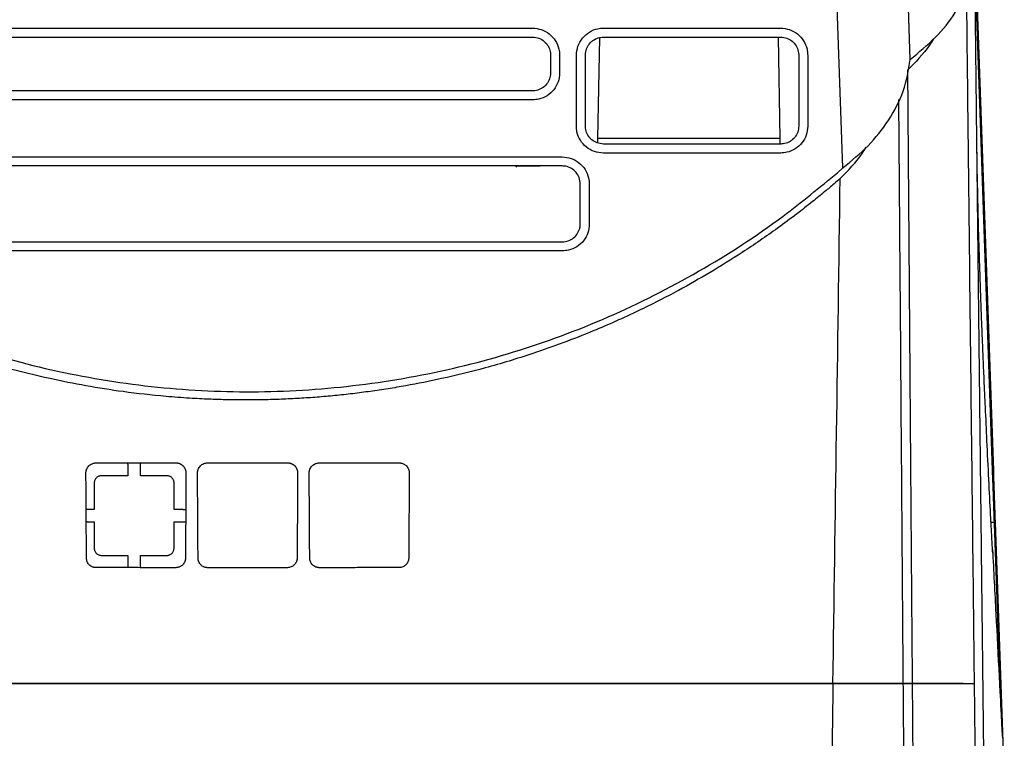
# Model space of a CAD drawing. Extents: x 51 to 741, y 25 to 594.
# Tile 41 of 77: x 290 to 345, y 511 to 551. Entities that reach past the tile are written whole.
import ezdxf

# ---------------------------------------------------------------- set-up
doc = ezdxf.new("R2010")
doc.units = 0
doc.layers.get('0').update_dxf_attribs({"linetype": 'CONTINUOUS'})

msp = doc.modelspace()

# ---------------------------------------------------------------- linework, layer by layer
at = {"color": 7, "linetype": 'Continuous'}
for p, q in [((336.387, 542.848), (334.987, 582.93)), ((340.184, 548.962), (338.994, 583.052)), ((344.848, 525.24), (343.827, 554.462)), ((343.903, 553.484), (344.872, 525.733)), ((322.875, 550.728), (332.875, 550.728)), ((322.567, 544.489), (322.666, 550.171)), ((322.875, 550.219), (332.875, 550.219)), ((332.729, 550.212), (332.829, 544.489)), ((319.892, 549.202), (319.892, 548.202)), ((320.401, 549.184), (320.401, 548.184)), ((333.892, 549.202), (333.892, 545.202)), ((334.401, 549.184), (334.401, 545.184)), ((318.875, 547.184), (286.875, 547.184)), ((318.875, 546.676), (286.875, 546.676)), ((322.563, 544.246), (322.567, 544.489)), ((332.829, 544.489), (322.567, 544.489)), ((332.829, 544.489), (332.834, 544.191)), ((332.875, 544.184), (322.875, 544.184)), ((285.2, 543.456), (320.549, 543.456)), ((332.875, 543.676), (322.875, 543.676)), ((320.549, 542.947), (285.2, 542.947)), ((317.975, 542.93), (317.927, 542.881)), ((319.286, 542.93), (317.975, 542.93)), ((319.299, 542.943), (319.286, 542.93)), ((321.567, 539.68), (321.567, 541.93)), ((322.076, 541.912), (322.076, 539.662)), ((336.091, 542.112), (336.084, 542.112)), ((285.2, 538.662), (320.549, 538.662)), ((320.549, 538.154), (285.2, 538.154)), ((291.162, 531.057), (291.163, 531.077)), ((296.048, 526.117), (296.048, 525.466)), ((296.748, 525.466), (296.748, 526.117)), ((294.148, 525.066), (294.148, 523.567)), ((296.048, 525.466), (294.548, 525.466)), ((298.248, 525.466), (296.748, 525.466)), ((298.648, 523.567), (298.648, 525.066)), ((294.148, 523.567), (293.748, 523.567)), ((299.148, 523.567), (298.648, 523.567)), ((293.748, 522.867), (294.148, 522.867)), ((294.148, 522.867), (294.148, 521.368)), ((298.648, 522.867), (299.148, 522.867)), ((298.648, 521.368), (298.648, 522.867)), ((345.306, 512.119), (344.935, 522.753)), ((344.973, 522.832), (345.491, 508.009)), ((294.548, 520.968), (296.048, 520.968)), ((296.048, 520.968), (296.048, 520.317)), ((296.748, 520.968), (298.248, 520.968)), ((296.748, 520.317), (296.748, 520.968)), ((340.293, 513.733), (339.793, 513.733)), ((339.793, 513.733), (340.293, 513.733))]:
    msp.add_line(p, q, dxfattribs=at)
for p, q in [((336.076, 542.568), (336.387, 542.848)), ((296.048, 526.117), (296.048, 526.193)), ((296.748, 526.117), (296.748, 526.193)), ((293.748, 523.567), (293.69, 523.566)), ((299.148, 523.567), (299.31, 523.566)), ((293.748, 522.867), (293.694, 522.867)), ((299.148, 522.867), (299.305, 522.866)), ((296.048, 520.317), (296.048, 520.278)), ((296.748, 520.317), (296.748, 520.277))]:
    msp.add_line(p, q)
at = {"color": 8, "linetype": 'Continuous'}
msp.add_line((344.973, 522.832), (344.741, 522.832), dxfattribs=at)
at = {"color": 7, "linetype": 'Continuous', "flags": 128}
for points in [[(286.875, 550.728), (288.326, 550.728), (294.129, 550.728), (297.031, 550.728), (302.834, 550.728), (305.736, 550.728), (308.638, 550.728), (318.875, 550.728)], [(286.875, 550.219), (288.326, 550.219), (294.129, 550.219), (297.031, 550.219), (302.834, 550.219), (305.736, 550.219), (308.638, 550.219), (313.756, 550.219), (318.875, 550.219)]]:
    msp.add_lwpolyline(points, dxfattribs=at)
at = {"color": 7, "linetype": 'Continuous'}
for points, knots in [([(340.184, 548.962), (340.675, 549.365), (341.668, 550.18), (342.815, 551.637), (343.681, 553.278), (343.88, 554.471), (343.982, 555.077)], [0, 0, 0, 0, 0.230733, 0.467204, 0.729358, 1, 1, 1, 1]), ([(344.433, 501.24), (344.43, 501.528), (344.423, 502.105), (344.413, 502.975), (344.403, 503.853), (344.393, 504.737), (344.383, 505.629), (344.373, 506.528), (344.363, 507.434), (344.352, 508.347), (344.342, 509.267), (344.331, 510.195), (344.32, 511.13), (344.31, 512.071), (344.299, 513.02), (344.288, 513.977), (344.277, 514.94), (344.266, 515.911), (344.255, 516.889), (344.244, 517.874), (344.232, 518.867), (344.221, 519.866), (344.209, 520.874), (344.198, 521.888), (344.186, 522.91), (344.175, 523.938), (344.163, 524.975), (344.151, 526.018), (344.139, 527.069), (344.127, 528.127), (344.115, 529.192), (344.103, 530.265), (344.09, 531.345), (344.078, 532.432), (344.065, 533.527), (344.053, 534.629), (344.04, 535.738), (344.028, 536.854), (344.015, 537.978), (344.002, 539.109), (343.989, 540.247), (343.976, 541.392), (343.963, 542.545), (343.95, 543.704), (343.936, 544.871), (343.923, 546.045), (343.91, 547.227), (343.896, 548.415), (343.883, 549.611), (343.869, 550.813), (343.855, 552.023), (343.841, 553.239), (343.832, 554.054), (343.827, 554.462)], [0, 0, 0, 0, 0.017353, 0.034797, 0.05233, 0.069954, 0.087668, 0.105472, 0.123366, 0.141351, 0.159426, 0.177591, 0.195846, 0.214191, 0.232626, 0.251152, 0.269768, 0.288474, 0.30727, 0.326156, 0.345133, 0.3642, 0.383356, 0.402604, 0.421941, 0.441368, 0.460886, 0.480494, 0.500192, 0.51998, 0.539858, 0.559827, 0.579886, 0.600035, 0.620274, 0.640603, 0.661023, 0.681532, 0.702132, 0.722822, 0.743603, 0.764473, 0.785434, 0.806484, 0.827625, 0.848857, 0.870178, 0.89159, 0.913091, 0.934683, 0.956365, 0.978138, 1, 1, 1, 1]), ([(343.346, 552.824), (343.375, 550.299), (343.437, 544.834), (343.529, 536.709), (343.622, 528.564), (343.709, 520.935), (343.764, 516.092), (343.791, 513.733)], [0, 0, 0, 0, 0.187499, 0.405624, 0.613749, 0.811874, 1, 1, 1, 1]), ([(318.875, 550.728), (319.044, 550.711), (319.383, 550.678), (319.837, 550.418), (320.183, 550.033), (320.373, 549.598), (320.393, 549.305), (320.401, 549.184)], [0, 0, 0, 0, 0.210669, 0.421623, 0.634669, 0.849516, 1, 1, 1, 1]), ([(321.349, 549.184), (321.366, 549.36), (321.4, 549.711), (321.67, 550.178), (322.064, 550.525), (322.491, 550.703), (322.769, 550.721), (322.875, 550.728)], [0, 0, 0, 0, 0.218686, 0.437126, 0.653531, 0.867817, 1, 1, 1, 1]), ([(332.875, 550.728), (333.044, 550.711), (333.383, 550.678), (333.837, 550.417), (334.183, 550.033), (334.373, 549.597), (334.393, 549.305), (334.401, 549.184)], [0, 0, 0, 0, 0.210765, 0.421728, 0.634788, 0.849582, 1, 1, 1, 1]), ([(318.875, 550.219), (318.999, 550.206), (319.237, 550.181), (319.545, 549.992), (319.768, 549.727), (319.878, 549.447), (319.889, 549.267), (319.892, 549.202)], [0, 0, 0, 0, 0.232238, 0.446901, 0.661459, 0.876032, 1, 1, 1, 1]), ([(321.857, 549.202), (321.861, 549.262), (321.87, 549.437), (321.974, 549.714), (322.138, 549.916), (322.338, 550.076), (322.559, 550.192), (322.774, 550.211), (322.875, 550.219)], [0, 0, 0, 0, 0.114427, 0.329001, 0.543533, 0.596431, 0.810849, 1, 1, 1, 1]), ([(332.875, 550.219), (332.936, 550.216), (333.11, 550.207), (333.387, 550.102), (333.657, 549.883), (333.838, 549.586), (333.89, 549.345), (333.892, 549.216), (333.892, 549.202)], [0, 0, 0, 0, 0.114411, 0.328975, 0.543513, 0.757997, 0.972532, 1, 1, 1, 1]), ([(341.497, 550.115), (341.423, 549.997), (341.034, 549.374), (340.479, 548.807), (340.03, 548.347)], [0, 0, 0, 0, 0.189605, 1, 1, 1, 1]), ([(321.349, 545.184), (321.349, 545.66), (321.348, 546.565), (321.349, 547.898), (321.349, 548.755), (321.349, 549.184)], [0, 0, 0, 0, 0.356792, 0.678396, 1, 1, 1, 1]), ([(321.857, 545.202), (321.857, 545.677), (321.857, 546.582), (321.857, 547.915), (321.857, 548.773), (321.857, 549.202)], [0, 0, 0, 0, 0.356792, 0.678396, 1, 1, 1, 1]), ([(336.387, 542.848), (336.88, 543.252), (337.878, 544.072), (339.024, 545.532), (339.885, 547.171), (340.084, 548.359), (340.184, 548.962)], [0, 0, 0, 0, 0.231805, 0.469433, 0.73052, 1, 1, 1, 1]), ([(340.03, 548.347), (340.033, 547.993), (340.038, 547.285), (340.046, 546.224), (340.054, 545.164), (340.062, 544.106), (340.07, 543.049), (340.078, 541.994), (340.086, 540.941), (340.094, 539.889), (340.102, 538.839), (340.11, 537.79), (340.118, 536.743), (340.126, 535.698), (340.134, 534.654), (340.142, 533.612), (340.15, 532.572), (340.157, 531.534), (340.166, 530.433), (340.175, 529.235), (340.185, 527.905), (340.196, 526.474), (340.207, 524.942), (340.22, 523.311), (340.233, 521.581), (340.247, 519.754), (340.262, 517.83), (340.277, 515.81), (340.288, 514.437), (340.293, 513.733)], [0, 0, 0, 0, 0.029941, 0.05988, 0.089818, 0.119753, 0.149686, 0.179618, 0.209547, 0.239475, 0.269401, 0.299324, 0.329246, 0.359166, 0.389084, 0.419001, 0.448915, 0.478828, 0.508738, 0.544222, 0.582737, 0.624284, 0.668862, 0.716473, 0.767115, 0.820789, 0.877494, 0.937231, 1, 1, 1, 1]), ([(319.892, 548.202), (319.889, 548.142), (319.88, 547.968), (319.777, 547.692), (319.558, 547.422), (319.261, 547.24), (319.019, 547.186), (318.89, 547.184), (318.875, 547.184)], [0, 0, 0, 0, 0.112804, 0.327682, 0.542509, 0.757129, 0.97165, 1, 1, 1, 1]), ([(320.401, 548.184), (320.384, 548.017), (320.351, 547.681), (320.093, 547.232), (319.712, 546.89), (319.282, 546.703), (318.993, 546.684), (318.875, 546.676)], [0, 0, 0, 0, 0.21114, 0.422493, 0.635816, 0.85068, 1, 1, 1, 1]), ([(339.793, 513.733), (339.773, 516.361), (339.732, 521.739), (339.668, 530.152), (339.605, 538.502), (339.562, 544.106), (339.542, 546.698)], [0, 0, 0, 0, 0.2450502, 0.5015727, 0.7695674, 1, 1, 1, 1]), ([(322.875, 543.676), (322.701, 543.693), (322.354, 543.727), (321.893, 543.993), (321.549, 544.382), (321.373, 544.805), (321.355, 545.079), (321.349, 545.184)], [0, 0, 0, 0, 0.218565, 0.43682, 0.652971, 0.86735, 1, 1, 1, 1]), ([(322.875, 544.184), (322.753, 544.197), (322.517, 544.221), (322.285, 544.363), (322.096, 544.535), (321.943, 544.747), (321.872, 544.989), (321.858, 545.142), (321.858, 545.182), (321.857, 545.202)], [0, 0, 0, 0, 0.228331, 0.44285, 0.495769, 0.710303, 0.924831, 0.962351, 1, 1, 1, 1]), ([(333.892, 545.202), (333.889, 545.142), (333.88, 544.968), (333.777, 544.692), (333.595, 544.467), (333.434, 544.349), (333.261, 544.252), (333.079, 544.192), (332.92, 544.186), (332.875, 544.184)], [0, 0, 0, 0, 0.112724, 0.327431, 0.542083, 0.64815, 0.701045, 0.915368, 1, 1, 1, 1]), ([(334.401, 545.184), (334.384, 545.017), (334.351, 544.681), (334.093, 544.232), (333.712, 543.89), (333.282, 543.703), (332.993, 543.684), (332.875, 543.676)], [0, 0, 0, 0, 0.211186, 0.422567, 0.635884, 0.850687, 1, 1, 1, 1]), ([(344.835, 521.095), (344.82, 521.382), (344.785, 522.019), (344.707, 523.438), (344.616, 525.279), (344.517, 527.344), (344.43, 529.225), (344.358, 530.823), (344.301, 532.125), (344.255, 533.25), (344.209, 534.39), (344.158, 535.742), (344.113, 537.068), (344.076, 538.218), (344.05, 539.098), (344.025, 540.03), (343.997, 541.182), (343.964, 542.747), (343.948, 543.957), (343.939, 544.642)], [0, 0, 0, 0, 0.04831, 0.107054, 0.191524, 0.280491, 0.357357, 0.421752, 0.476408, 0.519044, 0.565119, 0.624298, 0.692162, 0.732852, 0.768932, 0.802724, 0.850188, 0.915309, 1, 1, 1, 1]), ([(336.233, 542.233), (336.682, 542.693), (337.237, 543.26), (337.627, 543.883), (337.701, 544.002)], [0, 0, 0, 0, 0.809819, 1, 1, 1, 1]), ([(320.549, 543.456), (320.719, 543.439), (321.058, 543.405), (321.511, 543.145), (321.858, 542.761), (322.047, 542.325), (322.067, 542.033), (322.076, 541.912)], [0, 0, 0, 0, 0.210736, 0.421692, 0.634755, 0.849578, 1, 1, 1, 1]), ([(321.567, 541.93), (321.554, 542.053), (321.529, 542.291), (321.34, 542.599), (321.076, 542.822), (320.795, 542.933), (320.615, 542.943), (320.549, 542.947)], [0, 0, 0, 0, 0.231809, 0.446595, 0.661211, 0.87576, 1, 1, 1, 1]), ([(302.698, 529.741), (302.54, 529.741), (302.154, 529.742), (301.468, 529.753), (300.567, 529.782), (299.452, 529.839), (297.83, 529.961), (295.878, 530.179), (293.695, 530.523), (291.498, 530.962), (289.101, 531.553), (286.82, 532.243), (284.794, 532.957), (282.8, 533.741), (280.619, 534.714), (278.426, 535.832), (276.801, 536.754), (275.643, 537.458), (274.793, 537.998), (273.954, 538.554), (273.125, 539.127), (272.308, 539.716), (271.503, 540.321), (270.71, 540.943), (269.928, 541.578), (269.418, 542.015), (269.163, 542.233)], [0, 0, 0, 0, 0.012915, 0.031698, 0.05635, 0.086871, 0.123262, 0.189881, 0.247998, 0.304496, 0.373742, 0.450472, 0.499995, 0.550019, 0.626249, 0.695921, 0.751993, 0.779545, 0.807099, 0.834653, 0.862208, 0.889765, 0.917322, 0.94488, 0.972439, 1, 1, 1, 1]), ([(269.674, 542.568), (271.151, 541.374), (274.111, 538.981), (279.022, 536.05), (284.201, 533.643), (289.63, 531.857), (295.22, 530.681), (300.908, 530.132), (306.621, 530.24), (312.287, 530.98), (317.835, 532.344), (323.192, 534.334), (328.287, 536.912), (332.594, 539.692), (335.067, 541.735), (336.076, 542.568)], [0, 0, 0, 0, 0.078728, 0.157706, 0.236434, 0.315163, 0.394142, 0.472871, 0.551601, 0.630582, 0.709313, 0.78804, 0.867018, 0.945745, 1, 1, 1, 1]), ([(336.233, 542.233), (336.117, 542.134), (335.831, 541.888), (335.311, 541.452), (334.612, 540.884), (333.726, 540.192), (332.416, 539.22), (330.792, 538.105), (328.922, 536.94), (326.97, 535.832), (324.777, 534.714), (322.595, 533.741), (320.602, 532.957), (318.576, 532.243), (316.294, 531.553), (313.898, 530.962), (312.066, 530.596), (310.724, 530.37), (309.728, 530.222), (308.728, 530.093), (307.727, 529.984), (306.723, 529.895), (305.718, 529.826), (304.712, 529.777), (303.705, 529.746), (303.034, 529.742), (302.698, 529.741)], [0, 0, 0, 0, 0.0124582, 0.0310135, 0.0556658, 0.0864151, 0.1232616, 0.1895757, 0.2479974, 0.3040637, 0.3737414, 0.4499731, 0.4999951, 0.5495197, 0.6262487, 0.6954886, 0.7519928, 0.7795505, 0.8071079, 0.834665, 0.8622217, 0.8897779, 0.9173338, 0.9448893, 0.9724446, 1, 1, 1, 1]), ([(320.549, 538.662), (320.609, 538.665), (320.783, 538.675), (321.059, 538.778), (321.329, 538.996), (321.48, 539.243), (321.554, 539.476), (321.562, 539.606), (321.567, 539.68)], [0, 0, 0, 0, 0.112757, 0.327119, 0.541483, 0.755888, 0.862004, 1, 1, 1, 1]), ([(322.076, 539.662), (322.059, 539.494), (322.026, 539.159), (321.768, 538.71), (321.387, 538.368), (320.956, 538.181), (320.668, 538.162), (320.549, 538.154)], [0, 0, 0, 0, 0.2111854, 0.4225864, 0.6358217, 0.850666, 1, 1, 1, 1]), ([(293.677, 525.617), (293.678, 525.635), (293.679, 525.672), (293.686, 525.726), (293.699, 525.779), (293.722, 525.848), (293.764, 525.93), (293.833, 526.018), (293.919, 526.092), (294.009, 526.142), (294.094, 526.172), (294.17, 526.188), (294.222, 526.19), (294.248, 526.191)], [0, 0, 0, 0, 0.062588, 0.124621, 0.186609, 0.249065, 0.373471, 0.496791, 0.623478, 0.748507, 0.833116, 0.91637, 1, 1, 1, 1]), ([(294.248, 526.191), (294.549, 526.192), (295.151, 526.192), (296.053, 526.193), (296.953, 526.193), (297.851, 526.194), (298.449, 526.194), (298.748, 526.194)], [0, 0, 0, 0, 0.200859, 0.401363, 0.601437, 0.801007, 1, 1, 1, 1]), ([(298.748, 526.194), (298.763, 526.194), (298.794, 526.193), (298.841, 526.188), (298.886, 526.179), (298.93, 526.166), (298.994, 526.142), (299.073, 526.099), (299.159, 526.028), (299.23, 525.94), (299.282, 525.84), (299.316, 525.731), (299.32, 525.655), (299.322, 525.617)], [0, 0, 0, 0, 0.0504307, 0.1001764, 0.1495911, 0.1990362, 0.2488733, 0.3691702, 0.491048, 0.6148556, 0.7408082, 0.8702411, 1, 1, 1, 1]), ([(299.973, 525.617), (299.974, 525.635), (299.974, 525.672), (299.982, 525.726), (299.995, 525.78), (300.019, 525.849), (300.06, 525.932), (300.13, 526.02), (300.217, 526.095), (300.307, 526.145), (300.393, 526.176), (300.47, 526.192), (300.522, 526.194), (300.548, 526.195)], [0, 0, 0, 0, 0.062693, 0.1247585, 0.18671, 0.2490658, 0.3734514, 0.4965749, 0.6232841, 0.7484109, 0.8328999, 0.9161817, 1, 1, 1, 1]), ([(300.548, 526.195), (300.906, 526.195), (301.623, 526.195), (302.34, 526.195), (302.698, 526.195)], [0, 0, 0, 0, 0.500449, 1, 1, 1, 1]), ([(302.698, 526.195), (302.959, 526.195), (303.481, 526.195), (304.264, 526.195), (304.786, 526.195), (305.048, 526.195)], [0, 0, 0, 0, 0.332902, 0.666265, 1, 1, 1, 1]), ([(305.048, 526.195), (305.063, 526.195), (305.095, 526.194), (305.141, 526.188), (305.187, 526.179), (305.232, 526.165), (305.297, 526.14), (305.379, 526.095), (305.465, 526.02), (305.535, 525.932), (305.585, 525.833), (305.617, 525.727), (305.62, 525.654), (305.622, 525.617)], [0, 0, 0, 0, 0.050466, 0.100498, 0.150472, 0.200767, 0.251752, 0.376839, 0.503614, 0.626707, 0.751159, 0.875331, 1, 1, 1, 1]), ([(306.274, 525.617), (306.274, 525.636), (306.275, 525.673), (306.283, 525.728), (306.296, 525.783), (306.321, 525.853), (306.364, 525.937), (306.436, 526.026), (306.523, 526.099), (306.612, 526.147), (306.696, 526.176), (306.771, 526.192), (306.822, 526.193), (306.848, 526.194)], [0, 0, 0, 0, 0.064074, 0.127426, 0.190608, 0.254179, 0.381509, 0.507576, 0.631072, 0.753085, 0.835641, 0.917394, 1, 1, 1, 1]), ([(306.848, 526.194), (307.146, 526.194), (307.744, 526.194), (308.643, 526.193), (309.543, 526.193), (310.445, 526.192), (311.047, 526.191), (311.348, 526.191)], [0, 0, 0, 0, 0.19897, 0.398528, 0.598602, 0.799118, 1, 1, 1, 1]), ([(311.348, 526.191), (311.363, 526.191), (311.395, 526.19), (311.441, 526.184), (311.486, 526.175), (311.531, 526.162), (311.595, 526.136), (311.676, 526.092), (311.762, 526.018), (311.831, 525.93), (311.881, 525.832), (311.913, 525.726), (311.916, 525.654), (311.918, 525.617)], [0, 0, 0, 0, 0.050333, 0.100292, 0.1502504, 0.2005828, 0.2516559, 0.3766462, 0.5033993, 0.6266871, 0.7511587, 0.875469, 1, 1, 1, 1]), ([(299.322, 525.617), (299.32, 525.348), (299.317, 524.811), (299.312, 524.008), (299.307, 523.206), (299.302, 522.407), (299.297, 521.611), (299.294, 521.082), (299.292, 520.817)], [0, 0, 0, 0, 0.167171, 0.334141, 0.500908, 0.667474, 0.833838, 1, 1, 1, 1]), ([(306.303, 520.817), (306.302, 521.082), (306.298, 521.611), (306.293, 522.408), (306.288, 523.206), (306.283, 524.008), (306.278, 524.811), (306.275, 525.348), (306.274, 525.617)], [0, 0, 0, 0, 0.1661636, 0.3325283, 0.4990942, 0.6658614, 0.83283, 1, 1, 1, 1]), ([(344.872, 525.733), (344.877, 525.582), (344.888, 525.273), (344.913, 524.565), (344.942, 523.736), (344.963, 523.13), (344.973, 522.832)], [0, 0, 0, 0, 0.2456139, 0.4999318, 0.7542875, 1, 1, 1, 1]), ([(294.548, 525.466), (294.535, 525.465), (294.51, 525.465), (294.473, 525.459), (294.436, 525.45), (294.387, 525.433), (294.327, 525.403), (294.263, 525.351), (294.211, 525.287), (294.175, 525.216), (294.152, 525.141), (294.149, 525.091), (294.148, 525.066)], [0, 0, 0, 0, 0.060177, 0.119911, 0.179742, 0.240203, 0.369763, 0.500125, 0.629654, 0.760048, 0.879802, 1, 1, 1, 1]), ([(298.648, 525.066), (298.647, 525.078), (298.647, 525.104), (298.641, 525.141), (298.633, 525.177), (298.616, 525.227), (298.585, 525.287), (298.533, 525.35), (298.469, 525.402), (298.398, 525.439), (298.323, 525.462), (298.273, 525.464), (298.248, 525.466)], [0, 0, 0, 0, 0.060177, 0.119911, 0.179742, 0.240203, 0.369763, 0.500125, 0.629654, 0.760048, 0.879802, 1, 1, 1, 1]), ([(344.935, 522.753), (344.934, 522.78), (344.931, 522.852), (344.927, 522.983), (344.921, 523.154), (344.914, 523.34), (344.906, 523.589), (344.895, 523.887), (344.883, 524.226), (344.874, 524.49), (344.868, 524.68), (344.863, 524.813), (344.859, 524.933), (344.855, 525.047), (344.851, 525.151), (344.849, 525.21), (344.848, 525.24)], [0, 0, 0, 0, 0.026366, 0.0684, 0.126102, 0.192106, 0.250612, 0.375318, 0.499971, 0.625037, 0.693801, 0.749388, 0.812024, 0.874666, 0.93732, 1, 1, 1, 1]), ([(294.148, 521.368), (294.148, 521.356), (294.149, 521.33), (294.154, 521.293), (294.163, 521.257), (294.18, 521.207), (294.211, 521.147), (294.263, 521.084), (294.327, 521.032), (294.398, 520.995), (294.472, 520.972), (294.523, 520.97), (294.548, 520.968)], [0, 0, 0, 0, 0.060177, 0.119911, 0.179742, 0.240203, 0.369763, 0.500125, 0.629654, 0.760048, 0.879802, 1, 1, 1, 1]), ([(298.248, 520.968), (298.26, 520.969), (298.285, 520.969), (298.323, 520.975), (298.359, 520.984), (298.409, 521.001), (298.469, 521.032), (298.532, 521.083), (298.585, 521.147), (298.621, 521.218), (298.644, 521.293), (298.646, 521.343), (298.648, 521.368)], [0, 0, 0, 0, 0.0601766, 0.1199111, 0.1797416, 0.2402033, 0.3697633, 0.5001254, 0.6296537, 0.7600478, 0.8798023, 1, 1, 1, 1]), ([(344.824, 521.3), (344.888, 520.086), (345.078, 516.464), (345.261, 512.97), (345.383, 510.647)], [0, 0, 0, 0, 0.335202, 1, 1, 1, 1]), ([(294.248, 520.28), (294.233, 520.28), (294.204, 520.281), (294.161, 520.286), (294.118, 520.294), (294.077, 520.306), (294.017, 520.328), (293.943, 520.368), (293.862, 520.435), (293.796, 520.516), (293.747, 520.61), (293.714, 520.711), (293.709, 520.782), (293.707, 520.817)], [0, 0, 0, 0, 0.050639, 0.10051, 0.149974, 0.1994, 0.24916, 0.369088, 0.490569, 0.613976, 0.739761, 0.869612, 1, 1, 1, 1]), ([(299.292, 520.817), (299.292, 520.8), (299.291, 520.765), (299.283, 520.715), (299.271, 520.665), (299.248, 520.6), (299.208, 520.523), (299.142, 520.44), (299.061, 520.371), (298.975, 520.323), (298.895, 520.295), (298.822, 520.279), (298.773, 520.277), (298.748, 520.276)], [0, 0, 0, 0, 0.062685, 0.124768, 0.186735, 0.249074, 0.373397, 0.4963, 0.622915, 0.747974, 0.832681, 0.916098, 1, 1, 1, 1]), ([(300.548, 520.276), (300.533, 520.276), (300.503, 520.277), (300.46, 520.282), (300.417, 520.29), (300.375, 520.302), (300.315, 520.325), (300.24, 520.365), (300.159, 520.433), (300.092, 520.514), (300.043, 520.608), (300.01, 520.71), (300.005, 520.781), (300.003, 520.817)], [0, 0, 0, 0, 0.05048, 0.100256, 0.149688, 0.199142, 0.248985, 0.369184, 0.491104, 0.614781, 0.740636, 0.870173, 1, 1, 1, 1]), ([(305.592, 520.817), (305.592, 520.799), (305.591, 520.764), (305.583, 520.712), (305.57, 520.661), (305.546, 520.595), (305.504, 520.517), (305.437, 520.434), (305.355, 520.366), (305.26, 520.315), (305.157, 520.282), (305.084, 520.278), (305.048, 520.276)], [0, 0, 0, 0, 0.064305, 0.127896, 0.1913, 0.255047, 0.382479, 0.508529, 0.631793, 0.753455, 0.87669, 1, 1, 1, 1]), ([(306.848, 520.276), (306.833, 520.277), (306.803, 520.277), (306.759, 520.283), (306.716, 520.292), (306.673, 520.304), (306.612, 520.328), (306.535, 520.371), (306.453, 520.44), (306.387, 520.523), (306.34, 520.615), (306.309, 520.714), (306.305, 520.783), (306.303, 520.817)], [0, 0, 0, 0, 0.05051, 0.100601, 0.150656, 0.201059, 0.252188, 0.377203, 0.503884, 0.626754, 0.751143, 0.875318, 1, 1, 1, 1]), ([(311.888, 520.817), (311.887, 520.8), (311.886, 520.765), (311.878, 520.713), (311.865, 520.663), (311.842, 520.597), (311.8, 520.519), (311.733, 520.437), (311.652, 520.369), (311.558, 520.319), (311.455, 520.286), (311.384, 520.282), (311.348, 520.28)], [0, 0, 0, 0, 0.064567, 0.128335, 0.191837, 0.255608, 0.383208, 0.509272, 0.632141, 0.753561, 0.876564, 1, 1, 1, 1]), ([(298.748, 520.276), (298.45, 520.276), (297.852, 520.277), (296.955, 520.277), (296.054, 520.278), (295.152, 520.279), (294.549, 520.279), (294.248, 520.28)], [0, 0, 0, 0, 0.198681, 0.398087, 0.598154, 0.798814, 1, 1, 1, 1]), ([(302.698, 520.275), (302.46, 520.275), (301.982, 520.275), (301.266, 520.275), (300.787, 520.276), (300.548, 520.276)], [0, 0, 0, 0, 0.332532, 0.665887, 1, 1, 1, 1]), ([(305.048, 520.276), (304.786, 520.276), (304.263, 520.275), (303.48, 520.275), (302.958, 520.275), (302.698, 520.275)], [0, 0, 0, 0, 0.334094, 0.667454, 1, 1, 1, 1]), ([(311.348, 520.28), (311.046, 520.279), (310.444, 520.279), (309.541, 520.278), (308.641, 520.277), (307.743, 520.277), (307.146, 520.277), (306.848, 520.276)], [0, 0, 0, 0, 0.201215, 0.40189, 0.601957, 0.801349, 1, 1, 1, 1]), ([(269.571, 513.733), (272.308, 513.733), (275.049, 513.733), (280.547, 513.733), (283.303, 513.733), (288.828, 513.733), (291.598, 513.733), (297.142, 513.733), (299.918, 513.733), (302.698, 513.733)], [0, 0, 0, 0, 0.25, 0.25, 0.5, 0.5, 0.75, 0.75, 1, 1, 1, 1]), ([(302.698, 513.733), (302.424, 513.733), (301.874, 513.733), (301.048, 513.733), (300.219, 513.733), (299.386, 513.733), (298.55, 513.733), (297.71, 513.733), (296.867, 513.733), (296.021, 513.733), (295.171, 513.733), (293.231, 513.733), (290.159, 513.733), (286.026, 513.733), (281.864, 513.733), (278.478, 513.733), (275.773, 513.733), (273.773, 513.733), (271.697, 513.733), (270.288, 513.733), (269.571, 513.733)], [0, 0, 0, 0, 0.024668, 0.049441, 0.074318, 0.0993, 0.12439, 0.149586, 0.174891, 0.200305, 0.225829, 0.251463, 0.375092, 0.502994, 0.625099, 0.752191, 0.810587, 0.871352, 0.934489, 1, 1, 1, 1]), ([(302.698, 513.733), (305.477, 513.733), (308.254, 513.733), (313.802, 513.733), (316.571, 513.733), (322.096, 513.733), (324.852, 513.733), (330.348, 513.733), (333.088, 513.733), (335.824, 513.733)], [0, 0, 0, 0, 0.25, 0.25, 0.5, 0.5, 0.75, 0.75, 1, 1, 1, 1]), ([(335.824, 513.733), (335.413, 513.733), (334.6, 513.733), (333.392, 513.733), (332.21, 513.733), (331.054, 513.733), (329.923, 513.733), (328.818, 513.733), (326.692, 513.733), (323.587, 513.733), (319.421, 513.733), (315.278, 513.733), (312.007, 513.733), (309.684, 513.733), (308.268, 513.733), (306.862, 513.733), (305.465, 513.733), (304.078, 513.733), (303.157, 513.733), (302.698, 513.733)], [0, 0, 0, 0, 0.037557, 0.074312, 0.110265, 0.145416, 0.179766, 0.213316, 0.246067, 0.373189, 0.495398, 0.623663, 0.747651, 0.790474, 0.832986, 0.87519, 0.917091, 0.958693, 1, 1, 1, 1]), ([(335.824, 513.733), (335.812, 512.842), (335.654, 501.884), (335.501, 491.201), (335.363, 481.55), (335.361, 481.429), (335.36, 481.307)], [2.044497, 2.044497, 2.044497, 2.044497, 2.239867, 4.451526, 4.451526, 4.479735, 4.479735, 4.479735, 4.479735]), ([(335.824, 513.733), (336.34, 513.733), (336.812, 513.733), (337.666, 513.733), (338.049, 513.733), (338.55, 513.733), (338.705, 513.733), (338.99, 513.733), (339.12, 513.733), (339.474, 513.733), (339.659, 513.733), (339.794, 513.733)], [0, 0, 0, 0, 0.25, 0.25, 0.5, 0.5, 0.625, 0.625, 0.75, 0.75, 1, 1, 1, 1]), ([(339.793, 513.733), (339.776, 513.733), (339.742, 513.733), (339.683, 513.733), (339.621, 513.733), (339.554, 513.733), (339.481, 513.733), (339.404, 513.733), (339.323, 513.733), (339.151, 513.733), (338.859, 513.733), (338.396, 513.733), (337.861, 513.733), (337.356, 513.733), (336.917, 513.733), (336.569, 513.733), (336.207, 513.733), (335.952, 513.733), (335.824, 513.733)], [0, 0, 0, 0, 0.031375, 0.062735, 0.094086, 0.125436, 0.15679, 0.188155, 0.219538, 0.250945, 0.37536, 0.499638, 0.62425, 0.749173, 0.811949, 0.874644, 0.93731, 1, 1, 1, 1]), ([(339.938, 494.704), (339.936, 494.988), (339.932, 495.588), (339.924, 496.538), (339.916, 497.589), (339.908, 498.739), (339.898, 499.991), (339.888, 501.345), (339.877, 502.803), (339.865, 504.364), (339.852, 506.03), (339.839, 507.802), (339.824, 509.681), (339.809, 511.668), (339.799, 513.034), (339.794, 513.733)], [0, 0, 0, 0, 0.045746, 0.096688, 0.152826, 0.214161, 0.280691, 0.352418, 0.42934, 0.511459, 0.598774, 0.691286, 0.788994, 0.891899, 1, 1, 1, 1]), ([(340.293, 513.733), (340.745, 513.733), (341.157, 513.733), (341.719, 513.733), (341.897, 513.733), (342.231, 513.733), (342.388, 513.733), (342.681, 513.733), (342.818, 513.733), (343.07, 513.733), (343.185, 513.733), (343.499, 513.733), (343.666, 513.733), (343.791, 513.733)], [0, 0, 0, 0, 0.25, 0.25, 0.375, 0.375, 0.5, 0.5, 0.625, 0.625, 0.75, 0.75, 1, 1, 1, 1]), ([(343.179, 513.733), (342.977, 513.733), (342.537, 513.733), (341.575, 513.733), (340.718, 513.733), (340.293, 513.733)], [0, 0, 0, 0, 0.2986379, 0.6518849, 1, 1, 1, 1]), ([(343.791, 513.733), (343.795, 513.427), (343.801, 512.819), (343.812, 511.914), (343.822, 511.021), (343.832, 510.14), (343.842, 509.272), (343.852, 508.415), (343.861, 507.571), (343.871, 506.739), (343.88, 505.918), (343.889, 505.11), (343.898, 504.313), (343.907, 503.528), (343.916, 502.755), (343.924, 501.993), (343.93, 501.49), (343.933, 501.24)], [0, 0, 0, 0, 0.072157, 0.143529, 0.214118, 0.283922, 0.352941, 0.421177, 0.488628, 0.555294, 0.621177, 0.686275, 0.750588, 0.814118, 0.876863, 0.938824, 1, 1, 1, 1])]:
    msp.add_open_spline(points, degree=3, knots=knots, dxfattribs=at)
for points in [[(335.824, 513.733), (335.958, 523.059), (336.094, 532.577), (336.233, 542.233)], [(293.707, 520.817), (293.697, 522.409), (293.687, 524.009), (293.677, 525.617)], [(300.003, 520.817), (299.993, 522.408), (299.983, 524.009), (299.973, 525.617)], [(305.622, 525.617), (305.612, 524.009), (305.602, 522.408), (305.592, 520.817)], [(311.918, 525.617), (311.908, 524.009), (311.898, 522.409), (311.888, 520.817)], [(340.293, 513.733), (340.343, 507.254), (340.392, 500.903), (340.439, 494.704)]]:
    msp.add_open_spline(points, degree=3, dxfattribs=at)

doc.saveas('drawing.dxf')
